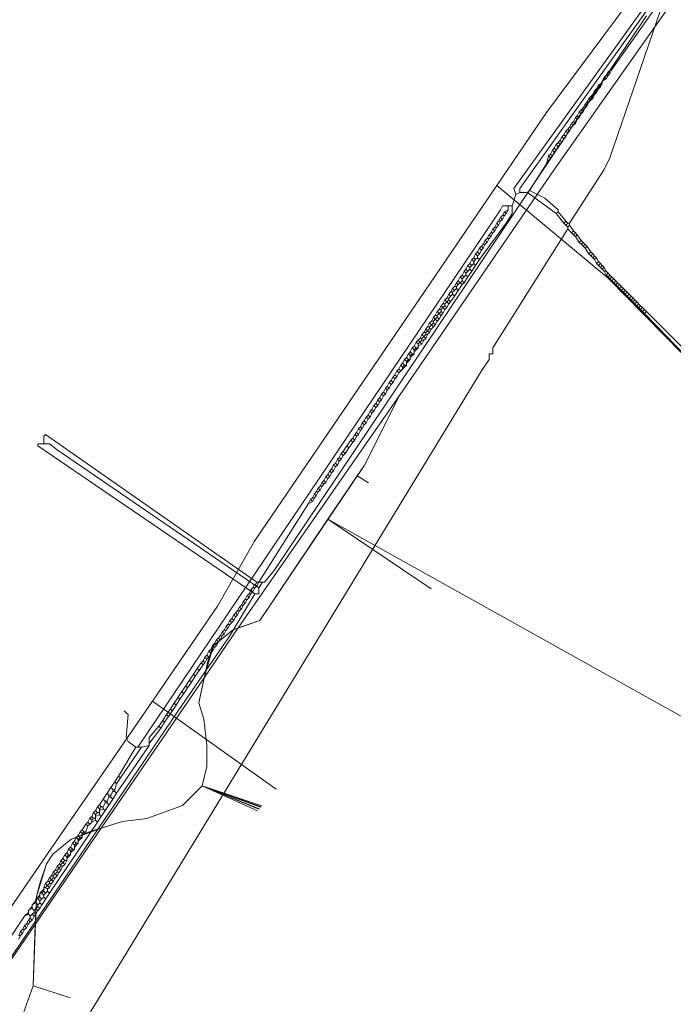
# Model space of a CAD drawing. Header units: metres. Extents: x 92810 to 93633, y 464687 to 465459.
# Tile 172 of 256: x 93246 to 93271, y 465044 to 465081. Entities that reach past the tile are written whole.
import ezdxf

# ---------------------------------------------------------------- set-up
doc = ezdxf.new("R2010")
doc.units = ezdxf.units.M
for name, color, linetype, lineweight, transparency in [('B-OI-KL-DATA_KPN-G', 90, 'SI_B_DATA_KPN', 18, 0.4), ('B-OI-KL-DATA_ZIGGO BV-G', 90, 'SI_B_DATA_ZIGGO', 18, 0.4), ('B-OI-KL-ET_LS_LIANDER-G', 190, 'SI_B_ET_LS_LIANDER', 18, 0.4), ('B-WE-KL-WATER-G', 170, 'KL-WATER-N', 18, 0.4)]:
    doc.layers.add(name, color=color, linetype=linetype, lineweight=lineweight, transparency=transparency)
doc.styles.get("Standard").update_dxf_attribs({"font": 'isocp.shx'})
doc.linetypes.add('KL-WATER-N', pattern='A,7,-0.5,[168,NLCS.SHX,S=0.75,R=0,X=0.75,Y=0],-2', length=9.5)
doc.linetypes.add('SI_B_DATA_KPN', pattern='A,5,-2,["KPN",Standard,S=1.5,R=0,X=-0.51,Y=-0.75],-8', length=15)
doc.linetypes.add('SI_B_DATA_ZIGGO', pattern='A,5,-2,["ZIGGO",Standard,S=1.5,R=0,X=-0.51,Y=-0.75],-9', length=16)
doc.linetypes.add('SI_B_ET_LS_LIANDER', pattern='A,5,-2,["LI-LS",Standard,S=1.5,R=0,X=-0.51,Y=-0.75],-10', length=17)

msp = doc.modelspace()

# ---------------------------------------------------------------- linework, layer by layer
at = {"layer": 'B-OI-KL-DATA_KPN-G', "flags": 128}
for points in [[(93269.536, 465081.107), (93255.679, 465060.464), (93255.321, 465060.036)], [(93247.107, 465065.179), (93247.107, 465065.464), (93247.179, 465065.536), (93255.036, 465060.036), (93255.321, 465060.036)], [(93247.321, 465065.179), (93246.893, 465065.179), (93246.893, 465065.107), (93254.964, 465059.607)], [(93247.321, 465065.179), (93247.607, 465064.964), (93255.107, 465059.821)], [(93255.25, 465060.036), (93255.107, 465059.821)], [(93254.964, 465059.607), (93254.036, 465058.036), (93252.107, 465055.25), (93245.464, 465045.464), (93245.321, 465045.393)], [(93255.107, 465059.821), (93255.107, 465059.607), (93254.964, 465059.607)]]:
    msp.add_lwpolyline(points, dxfattribs=at)
at = {"layer": 'B-OI-KL-DATA_ZIGGO BV-G', "flags": 128}
for points in [[(93271.064, 465082.44), (93266.118, 465075.405)], [(93260.349, 465066.981), (93266.118, 465075.405)], [(93260.349, 465066.981), (93254.35, 465058.332)], [(93258.767, 465063.987), (93259.039, 465064.391), (93260.349, 465066.981)], [(93254.153, 465058.264), (93255.151, 465058.61), (93259.039, 465064.391)], [(93257.683, 465062.375), (93258.767, 465063.987)], [(93258.767, 465063.987), (93259.194, 465063.726)], [(93254.35, 465058.332), (93255.151, 465058.61), (93257.683, 465062.375)], [(93257.683, 465062.375), (93261.527, 465059.79)], [(93257.683, 465062.375), (93292.256, 465043.088)], [(93254.35, 465058.332), (93253.079, 465056.478)], [(93253.429, 465057.683), (93254.153, 465058.264), (93254.35, 465058.332)], [(93252.88, 465055.541), (93253.079, 465056.478), (93253.429, 465057.683)], [(93252.88, 465055.541), (93253.212, 465057.102), (93253.429, 465057.683)], [(93253.079, 465056.478), (93249.242, 465050.878)], [(93253.182, 465053.182), (93253.182, 465053.968), (93253.061, 465054.936), (93252.88, 465055.541)], [(93253.001, 465052.456), (93253.182, 465053.182)], [(93252.277, 465051.73), (93253.001, 465052.456)], [(93253.001, 465052.456), (93255.197, 465051.682)], [(93253.001, 465052.456), (93255.222, 465051.709)], [(93253.001, 465052.456), (93255.129, 465051.602)], [(93253.001, 465052.456), (93255.064, 465051.527)], [(93253.001, 465052.456), (93255.179, 465051.66)], [(93253.001, 465052.456), (93255.19, 465051.673)], [(93253.001, 465052.456), (93255.115, 465051.586)], [(93249.242, 465050.878), (93250.044, 465051.125), (93250.949, 465051.246), (93252.277, 465051.73)], [(93248.112, 465050.459), (93248.837, 465050.762), (93250.044, 465051.125)], [(93249.242, 465050.878), (93246.792, 465047.303)], [(93246.792, 465047.303), (93246.845, 465048.342), (93246.966, 465048.826), (93247.207, 465049.552), (93247.449, 465049.915), (93248.112, 465050.459), (93249.242, 465050.878)], [(93244.344, 465042.294), (93245.134, 465042.492), (93245.678, 465042.987), (93246.221, 465043.631), (93246.715, 465045.017), (93246.845, 465048.342), (93247.207, 465049.552)], [(93246.792, 465047.303), (93242.717, 465041.355), (93241.684, 465039.699), (93234.009, 465029.105), (93229.69, 465022.527), (93227.48, 465019.495)], [(93246.715, 465045.017), (93246.792, 465047.303)], [(93246.715, 465045.017), (93248.097, 465044.574)]]:
    msp.add_lwpolyline(points, dxfattribs=at)
at = {"layer": 'B-OI-KL-ET_LS_LIANDER-G'}
for p, q in [((93269.893, 465082.036), (93264.607, 465074.679)), ((93269.964, 465081.893), (93264.821, 465074.679)), ((93270.179, 465081.679), (93268.179, 465075.821)), ((93270.107, 465081.75), (93268.25, 465079.107)), ((93268.107, 465079.036), (93268.036, 465078.893)), ((93268.25, 465079.107), (93268.107, 465079.036)), ((93268.107, 465079.036), (93268.179, 465078.964)), ((93268.179, 465078.964), (93268.107, 465078.893)), ((93268.25, 465079.107), (93268.179, 465078.964)), ((93267.893, 465078.607), (93267.75, 465078.536)), ((93267.893, 465078.607), (93267.821, 465078.464)), ((93267.964, 465078.821), (93267.893, 465078.679)), ((93268.036, 465078.75), (93267.893, 465078.679)), ((93267.893, 465078.679), (93267.893, 465078.607)), ((93268.036, 465078.893), (93267.964, 465078.821)), ((93267.964, 465078.821), (93268.036, 465078.75)), ((93268.036, 465078.893), (93268.107, 465078.893)), ((93268.107, 465078.893), (93268.036, 465078.75)), ((93267.607, 465078.321), (93267.536, 465078.179)), ((93267.679, 465078.393), (93267.607, 465078.321)), ((93267.607, 465078.321), (93267.679, 465078.25)), ((93267.679, 465078.25), (93267.607, 465078.179)), ((93267.75, 465078.536), (93267.679, 465078.393)), ((93267.679, 465078.393), (93267.75, 465078.393)), ((93267.75, 465078.393), (93267.679, 465078.25)), ((93267.75, 465078.536), (93267.821, 465078.464)), ((93267.821, 465078.464), (93267.75, 465078.393)), ((93267.321, 465077.893), (93267.25, 465077.821)), ((93267.393, 465078.036), (93267.321, 465077.893)), ((93267.321, 465077.893), (93267.393, 465077.893)), ((93267.393, 465077.893), (93267.321, 465077.75)), ((93267.464, 465078.107), (93267.393, 465078.036)), ((93267.393, 465078.036), (93267.464, 465077.964)), ((93267.464, 465077.964), (93267.393, 465077.893)), ((93267.536, 465078.179), (93267.464, 465078.107)), ((93267.464, 465078.107), (93267.536, 465078.036)), ((93267.536, 465078.036), (93267.464, 465077.964)), ((93267.536, 465078.179), (93267.607, 465078.179)), ((93267.607, 465078.179), (93267.536, 465078.036)), ((93267.036, 465077.536), (93266.964, 465077.393)), ((93267.107, 465077.607), (93267.036, 465077.536)), ((93267.036, 465077.536), (93267.107, 465077.464)), ((93267.107, 465077.464), (93267.036, 465077.321)), ((93267.179, 465077.679), (93267.107, 465077.607)), ((93267.107, 465077.607), (93267.179, 465077.536)), ((93267.179, 465077.536), (93267.107, 465077.464)), ((93267.25, 465077.821), (93267.179, 465077.679)), ((93267.179, 465077.679), (93267.25, 465077.679)), ((93267.25, 465077.679), (93267.179, 465077.536)), ((93267.25, 465077.821), (93267.321, 465077.75)), ((93267.321, 465077.75), (93267.25, 465077.679)), ((93266.75, 465077.107), (93266.679, 465076.964)), ((93266.821, 465077.179), (93266.75, 465077.107)), ((93266.75, 465077.107), (93266.821, 465077.036)), ((93266.893, 465077.321), (93266.821, 465077.179)), ((93266.821, 465077.179), (93266.893, 465077.107)), ((93266.893, 465077.107), (93266.821, 465077.036)), ((93266.964, 465077.393), (93266.893, 465077.321)), ((93266.893, 465077.321), (93266.964, 465077.25)), ((93266.964, 465077.25), (93266.893, 465077.107)), ((93266.964, 465077.393), (93267.036, 465077.321)), ((93267.036, 465077.321), (93266.964, 465077.25)), ((93266.536, 465076.821), (93266.464, 465076.679)), ((93266.607, 465076.893), (93266.536, 465076.821)), ((93266.536, 465076.821), (93266.607, 465076.75)), ((93266.607, 465076.75), (93266.536, 465076.607)), ((93266.679, 465076.964), (93266.607, 465076.893)), ((93266.607, 465076.893), (93266.679, 465076.821)), ((93266.679, 465076.821), (93266.607, 465076.75)), ((93266.679, 465076.964), (93266.75, 465076.964)), ((93266.75, 465076.964), (93266.679, 465076.821)), ((93266.821, 465077.036), (93266.75, 465076.964)), ((93266.321, 465076.464), (93266.179, 465076.321)), ((93266.25, 465076.393), (93266.321, 465076.321)), ((93266.393, 465076.607), (93266.321, 465076.464)), ((93266.321, 465076.464), (93266.393, 465076.393)), ((93266.393, 465076.393), (93266.321, 465076.321)), ((93266.464, 465076.679), (93266.393, 465076.607)), ((93266.393, 465076.607), (93266.464, 465076.536)), ((93266.464, 465076.536), (93266.393, 465076.393)), ((93266.464, 465076.679), (93266.536, 465076.607)), ((93266.536, 465076.607), (93266.464, 465076.536)), ((93266.036, 465076.107), (93265.964, 465075.964)), ((93266.107, 465076.179), (93266.036, 465076.107)), ((93266.036, 465076.107), (93266.107, 465076.036)), ((93266.107, 465076.036), (93266.036, 465075.893)), ((93266.179, 465076.321), (93266.107, 465076.179)), ((93266.107, 465076.179), (93266.179, 465076.107)), ((93266.179, 465076.107), (93266.107, 465076.036)), ((93266.179, 465076.321), (93266.25, 465076.25)), ((93266.25, 465076.25), (93266.179, 465076.107)), ((93266.321, 465076.321), (93266.25, 465076.25)), ((93265.893, 465075.893), (93265.821, 465075.607)), ((93265.964, 465075.821), (93265.821, 465075.607)), ((93265.964, 465075.964), (93265.893, 465075.893)), ((93265.893, 465075.893), (93265.964, 465075.821)), ((93265.964, 465075.964), (93266.036, 465075.893)), ((93266.036, 465075.893), (93265.964, 465075.821)), ((93268.179, 465075.821), (93267.964, 465075.393)), ((93265.821, 465075.607), (93265.179, 465074.607)), ((93267.964, 465075.393), (93266.679, 465073.393)), ((93264.607, 465074.679), (93264.679, 465074.464)), ((93264.821, 465074.536), (93264.679, 465074.464)), ((93264.821, 465074.679), (93264.821, 465074.536)), ((93264.821, 465074.536), (93265.107, 465074.536)), ((93265.179, 465074.607), (93265.107, 465074.536)), ((93265.107, 465074.536), (93266.179, 465073.75)), ((93265.179, 465074.607), (93265.75, 465074.321)), ((93264.679, 465074.464), (93264.536, 465074.036)), ((93265.75, 465074.321), (93266.25, 465073.893)), ((93264.107, 465073.893), (93250.607, 465053.893)), ((93264.179, 465074.036), (93264.107, 465073.893)), ((93264.536, 465074.036), (93264.179, 465074.036)), ((93264.25, 465073.821), (93264.179, 465073.679)), ((93264.393, 465073.893), (93264.25, 465073.821)), ((93264.25, 465073.821), (93264.321, 465073.75)), ((93264.393, 465073.893), (93264.321, 465073.75)), ((93264.393, 465074.036), (93264.393, 465073.893)), ((93264.536, 465074.036), (93264.536, 465073.75)), ((93266.25, 465073.821), (93266.179, 465073.75)), ((93266.25, 465073.893), (93266.25, 465073.821)), ((93266.25, 465073.821), (93266.536, 465073.464)), ((93264.036, 465073.464), (93263.964, 465073.393)), ((93264.107, 465073.607), (93264.036, 465073.464)), ((93264.036, 465073.464), (93264.107, 465073.464)), ((93264.107, 465073.464), (93264.036, 465073.321)), ((93264.179, 465073.679), (93264.107, 465073.607)), ((93264.107, 465073.607), (93264.179, 465073.536)), ((93264.179, 465073.536), (93264.107, 465073.464)), ((93264.179, 465073.679), (93264.25, 465073.679)), ((93264.25, 465073.679), (93264.179, 465073.536)), ((93264.321, 465073.75), (93264.25, 465073.679)), ((93264.536, 465073.75), (93264.321, 465073.393)), ((93266.179, 465073.75), (93266.464, 465073.393)), ((93266.536, 465073.464), (93266.464, 465073.393)), ((93266.536, 465073.464), (93266.607, 465073.393)), ((93264.321, 465073.393), (93263.321, 465072.036)), ((93263.821, 465073.179), (93263.75, 465073.036)), ((93263.893, 465073.25), (93263.821, 465073.179)), ((93263.821, 465073.179), (93263.893, 465073.107)), ((93266.607, 465073.179), (93263.821, 465068.75)), ((93263.893, 465073.107), (93263.821, 465073.036)), ((93263.964, 465073.393), (93263.893, 465073.25)), ((93263.893, 465073.25), (93263.964, 465073.25)), ((93263.964, 465073.25), (93263.893, 465073.107)), ((93263.964, 465073.393), (93264.036, 465073.321)), ((93264.036, 465073.321), (93263.964, 465073.25)), ((93266.464, 465073.393), (93266.536, 465073.321)), ((93266.607, 465073.393), (93266.536, 465073.321)), ((93266.536, 465073.321), (93266.607, 465073.25)), ((93266.607, 465073.393), (93266.679, 465073.393)), ((93266.679, 465073.321), (93266.607, 465073.25)), ((93266.607, 465073.25), (93266.607, 465073.179)), ((93266.607, 465073.179), (93266.75, 465073.036)), ((93266.679, 465073.393), (93266.679, 465073.321)), ((93266.679, 465073.321), (93266.821, 465073.107)), ((93266.821, 465073.107), (93266.75, 465073.036)), ((93266.821, 465073.107), (93266.893, 465073.036)), ((93263.536, 465072.75), (93263.464, 465072.607)), ((93263.607, 465072.821), (93263.536, 465072.75)), ((93263.536, 465072.75), (93263.607, 465072.679)), ((93263.679, 465072.964), (93263.607, 465072.821)), ((93263.607, 465072.821), (93263.679, 465072.821)), ((93263.679, 465072.821), (93263.607, 465072.679)), ((93263.75, 465073.036), (93263.679, 465072.964)), ((93263.679, 465072.964), (93263.75, 465072.893)), ((93263.75, 465072.893), (93263.679, 465072.821)), ((93263.75, 465073.036), (93263.821, 465073.036)), ((93263.821, 465073.036), (93263.75, 465072.893)), ((93266.75, 465073.036), (93266.821, 465072.964)), ((93266.893, 465073.036), (93266.821, 465072.964)), ((93266.821, 465072.964), (93266.893, 465072.893)), ((93266.893, 465073.036), (93266.964, 465072.964)), ((93266.964, 465072.964), (93266.893, 465072.893)), ((93266.893, 465072.893), (93267.036, 465072.679)), ((93266.964, 465072.964), (93267.107, 465072.75)), ((93267.107, 465072.75), (93267.036, 465072.679)), ((93267.107, 465072.75), (93267.179, 465072.679)), ((93263.321, 465072.464), (93263.25, 465072.321)), ((93263.393, 465072.536), (93263.321, 465072.464)), ((93263.321, 465072.464), (93263.393, 465072.393)), ((93263.393, 465072.393), (93263.321, 465072.25)), ((93263.464, 465072.607), (93263.393, 465072.536)), ((93263.393, 465072.536), (93263.464, 465072.464)), ((93263.464, 465072.464), (93263.393, 465072.393)), ((93263.464, 465072.607), (93263.536, 465072.607)), ((93263.536, 465072.607), (93263.464, 465072.464)), ((93263.607, 465072.679), (93263.536, 465072.607)), ((93267.036, 465072.679), (93267.107, 465072.607)), ((93267.179, 465072.679), (93267.107, 465072.607)), ((93267.107, 465072.607), (93267.179, 465072.536)), ((93267.179, 465072.679), (93267.321, 465072.536)), ((93267.25, 465072.607), (93267.179, 465072.536)), ((93267.179, 465072.536), (93267.25, 465072.464)), ((93267.321, 465072.536), (93267.25, 465072.464)), ((93267.25, 465072.464), (93267.393, 465072.25)), ((93267.321, 465072.536), (93267.464, 465072.321)), ((93263.036, 465072.036), (93262.964, 465071.893)), ((93263.107, 465072.107), (93263.036, 465072.036)), ((93263.036, 465072.036), (93263.107, 465071.964)), ((93263.179, 465072.25), (93263.107, 465072.107)), ((93263.107, 465072.107), (93263.179, 465072.036)), ((93263.179, 465072.036), (93263.107, 465071.964)), ((93263.25, 465072.321), (93263.179, 465072.25)), ((93263.179, 465072.25), (93263.25, 465072.179)), ((93263.25, 465072.107), (93263.179, 465072.036)), ((93263.321, 465072.036), (93263.179, 465071.821)), ((93263.25, 465072.321), (93263.321, 465072.25)), ((93263.321, 465072.25), (93263.25, 465072.179)), ((93263.25, 465072.179), (93263.25, 465072.107)), ((93263.25, 465072.107), (93263.321, 465072.036)), ((93267.464, 465072.321), (93267.393, 465072.25)), ((93267.393, 465072.25), (93267.464, 465072.179)), ((93267.464, 465072.321), (93267.536, 465072.25)), ((93267.536, 465072.25), (93267.464, 465072.179)), ((93267.464, 465072.179), (93267.536, 465072.107)), ((93267.536, 465072.25), (93267.607, 465072.179)), ((93267.607, 465072.179), (93267.536, 465072.107)), ((93267.536, 465072.107), (93267.607, 465072.036)), ((93267.607, 465072.179), (93267.679, 465072.107)), ((93267.679, 465072.107), (93267.607, 465072.036)), ((93267.607, 465072.036), (93267.679, 465071.893)), ((93267.679, 465072.107), (93267.75, 465071.964)), ((93262.75, 465071.607), (93262.679, 465071.464)), ((93262.821, 465071.679), (93262.75, 465071.607)), ((93262.75, 465071.607), (93262.821, 465071.536)), ((93262.893, 465071.821), (93262.821, 465071.679)), ((93262.821, 465071.679), (93262.893, 465071.607)), ((93262.893, 465071.607), (93262.821, 465071.536)), ((93262.964, 465071.893), (93262.893, 465071.821)), ((93262.893, 465071.821), (93262.964, 465071.75)), ((93262.964, 465071.679), (93262.893, 465071.607)), ((93263.036, 465071.607), (93262.893, 465071.393)), ((93262.964, 465071.893), (93263.036, 465071.821)), ((93263.036, 465071.821), (93262.964, 465071.75)), ((93262.964, 465071.75), (93262.964, 465071.679)), ((93262.964, 465071.679), (93263.036, 465071.607)), ((93263.107, 465071.893), (93263.036, 465071.821)), ((93263.179, 465071.821), (93263.036, 465071.607)), ((93263.107, 465071.964), (93263.107, 465071.893)), ((93263.107, 465071.893), (93263.179, 465071.821)), ((93267.75, 465071.964), (93267.679, 465071.893)), ((93267.679, 465071.893), (93267.821, 465071.75)), ((93267.75, 465071.964), (93267.821, 465071.893)), ((93267.821, 465071.893), (93267.75, 465071.821)), ((93267.821, 465071.893), (93267.893, 465071.821)), ((93267.893, 465071.821), (93267.821, 465071.75)), ((93267.821, 465071.75), (93267.893, 465071.679)), ((93267.893, 465071.821), (93267.964, 465071.75)), ((93267.964, 465071.75), (93267.893, 465071.679)), ((93267.893, 465071.679), (93267.964, 465071.607)), ((93267.964, 465071.75), (93268.036, 465071.607)), ((93267.964, 465071.607), (93268.036, 465071.607)), ((93267.964, 465071.607), (93268.036, 465071.464)), ((93268.036, 465071.607), (93268.107, 465071.536)), ((93262.536, 465071.25), (93262.464, 465071.179)), ((93262.607, 465071.393), (93262.536, 465071.25)), ((93262.536, 465071.25), (93262.607, 465071.179)), ((93262.679, 465071.464), (93262.607, 465071.393)), ((93262.607, 465071.393), (93262.679, 465071.321)), ((93262.679, 465071.25), (93262.607, 465071.179)), ((93262.679, 465071.464), (93262.75, 465071.393)), ((93262.821, 465071.464), (93262.679, 465071.321)), ((93262.679, 465071.321), (93262.679, 465071.25)), ((93262.679, 465071.25), (93262.75, 465071.179)), ((93262.893, 465071.393), (93262.75, 465071.179)), ((93262.821, 465071.536), (93262.821, 465071.464)), ((93262.821, 465071.464), (93262.893, 465071.393)), ((93268.107, 465071.536), (93268.036, 465071.464)), ((93268.036, 465071.464), (93268.107, 465071.393)), ((93268.107, 465071.536), (93268.179, 465071.464)), ((93268.179, 465071.464), (93268.107, 465071.393)), ((93268.107, 465071.393), (93268.179, 465071.321)), ((93268.179, 465071.464), (93268.321, 465071.321)), ((93268.25, 465071.393), (93268.179, 465071.321)), ((93268.179, 465071.321), (93268.321, 465071.179)), ((93268.321, 465071.321), (93268.25, 465071.25)), ((93268.321, 465071.321), (93268.393, 465071.25)), ((93268.393, 465071.25), (93268.321, 465071.179)), ((93268.393, 465071.25), (93268.464, 465071.179)), ((93262.321, 465070.964), (93262.25, 465070.821)), ((93262.393, 465071.036), (93262.321, 465070.964)), ((93262.321, 465070.964), (93262.393, 465070.893)), ((93262.393, 465070.893), (93262.321, 465070.821)), ((93262.464, 465071.179), (93262.393, 465071.036)), ((93262.393, 465071.036), (93262.464, 465071.036)), ((93262.464, 465070.964), (93262.393, 465070.893)), ((93262.536, 465070.893), (93262.393, 465070.679)), ((93262.464, 465071.179), (93262.536, 465071.107)), ((93262.536, 465071.107), (93262.464, 465071.036)), ((93262.464, 465071.036), (93262.464, 465070.964)), ((93262.464, 465070.964), (93262.536, 465070.893)), ((93262.607, 465071.179), (93262.536, 465071.107)), ((93262.679, 465071.107), (93262.536, 465070.893)), ((93262.607, 465071.179), (93262.679, 465071.107)), ((93262.75, 465071.179), (93262.679, 465071.107)), ((93268.321, 465071.179), (93268.393, 465071.107)), ((93268.464, 465071.179), (93268.393, 465071.107)), ((93268.393, 465071.107), (93268.464, 465071.036)), ((93268.464, 465071.179), (93268.536, 465071.107)), ((93268.536, 465071.107), (93268.464, 465071.036)), ((93268.464, 465071.036), (93268.536, 465070.964)), ((93268.536, 465071.107), (93268.607, 465071.036)), ((93268.607, 465071.036), (93268.536, 465070.964)), ((93268.536, 465070.964), (93268.607, 465070.893)), ((93268.607, 465071.036), (93268.679, 465070.964)), ((93268.679, 465070.964), (93268.607, 465070.893)), ((93268.607, 465070.893), (93268.679, 465070.821)), ((93268.679, 465070.964), (93268.821, 465070.821)), ((93268.75, 465070.893), (93268.679, 465070.821)), ((93262.036, 465070.536), (93261.964, 465070.393)), ((93262.107, 465070.607), (93262.036, 465070.536)), ((93262.036, 465070.536), (93262.107, 465070.464)), ((93262.179, 465070.75), (93262.107, 465070.607)), ((93262.107, 465070.607), (93262.179, 465070.607)), ((93262.179, 465070.536), (93262.107, 465070.464)), ((93262.25, 465070.821), (93262.179, 465070.75)), ((93262.179, 465070.75), (93262.25, 465070.679)), ((93262.321, 465070.75), (93262.179, 465070.607)), ((93262.179, 465070.607), (93262.179, 465070.536)), ((93262.179, 465070.536), (93262.25, 465070.464)), ((93262.25, 465070.821), (93262.321, 465070.821)), ((93262.393, 465070.679), (93262.25, 465070.464)), ((93262.321, 465070.821), (93262.321, 465070.75)), ((93262.321, 465070.75), (93262.393, 465070.679)), ((93268.679, 465070.821), (93268.821, 465070.679)), ((93268.821, 465070.821), (93268.75, 465070.75)), ((93268.821, 465070.821), (93268.893, 465070.75)), ((93268.893, 465070.75), (93268.821, 465070.679)), ((93268.821, 465070.679), (93268.893, 465070.607)), ((93268.893, 465070.75), (93268.964, 465070.679)), ((93268.964, 465070.679), (93268.893, 465070.607)), ((93268.893, 465070.607), (93268.964, 465070.536)), ((93268.964, 465070.679), (93269.036, 465070.607)), ((93269.036, 465070.607), (93268.964, 465070.536)), ((93268.964, 465070.536), (93269.036, 465070.464)), ((93269.036, 465070.607), (93269.107, 465070.536)), ((93269.107, 465070.536), (93269.036, 465070.464)), ((93269.107, 465070.536), (93269.179, 465070.464)), ((93261.821, 465070.179), (93261.75, 465070.107)), ((93261.893, 465070.321), (93261.821, 465070.179)), ((93261.821, 465070.179), (93261.893, 465070.179)), ((93261.964, 465070.393), (93261.893, 465070.321)), ((93261.893, 465070.321), (93261.964, 465070.25)), ((93261.964, 465070.25), (93261.893, 465070.179)), ((93261.893, 465070.179), (93261.893, 465070.107)), ((93261.964, 465070.393), (93262.036, 465070.393)), ((93262.036, 465070.321), (93261.964, 465070.25)), ((93261.964, 465070.25), (93262.036, 465070.179)), ((93262.036, 465070.179), (93261.964, 465070.036)), ((93262.107, 465070.464), (93262.036, 465070.393)), ((93262.036, 465070.393), (93262.036, 465070.321)), ((93262.036, 465070.321), (93262.107, 465070.25)), ((93262.107, 465070.25), (93262.036, 465070.179)), ((93262.107, 465070.464), (93262.179, 465070.393)), ((93262.179, 465070.393), (93262.107, 465070.25)), ((93262.25, 465070.464), (93262.179, 465070.393)), ((93269.036, 465070.464), (93269.107, 465070.393)), ((93269.179, 465070.464), (93269.107, 465070.393)), ((93269.107, 465070.393), (93269.179, 465070.321)), ((93269.179, 465070.464), (93269.321, 465070.321)), ((93269.25, 465070.393), (93269.179, 465070.321)), ((93269.179, 465070.321), (93269.321, 465070.179)), ((93269.321, 465070.321), (93269.25, 465070.25)), ((93269.321, 465070.321), (93269.393, 465070.25)), ((93269.393, 465070.25), (93269.321, 465070.179)), ((93269.321, 465070.179), (93269.393, 465070.107)), ((93269.393, 465070.25), (93269.464, 465070.179)), ((93269.464, 465070.179), (93269.393, 465070.107)), ((93269.464, 465070.179), (93273.964, 465065.679)), ((93261.607, 465069.893), (93261.536, 465069.75)), ((93261.679, 465069.964), (93261.607, 465069.893)), ((93261.607, 465069.893), (93261.679, 465069.821)), ((93261.679, 465069.821), (93261.607, 465069.75)), ((93261.75, 465070.107), (93261.679, 465069.964)), ((93261.679, 465069.964), (93261.75, 465069.964)), ((93261.75, 465069.893), (93261.679, 465069.821)), ((93261.679, 465069.821), (93261.75, 465069.75)), ((93261.75, 465070.107), (93261.821, 465070.036)), ((93261.821, 465070.036), (93261.75, 465069.964)), ((93261.75, 465069.964), (93261.75, 465069.893)), ((93261.75, 465069.893), (93261.821, 465069.821)), ((93261.821, 465069.821), (93261.75, 465069.75)), ((93261.893, 465070.107), (93261.821, 465070.036)), ((93261.821, 465070.036), (93261.893, 465069.964)), ((93261.893, 465069.964), (93261.821, 465069.821)), ((93261.893, 465070.107), (93261.964, 465070.036)), ((93261.964, 465070.036), (93261.893, 465069.964)), ((93269.393, 465070.107), (93269.464, 465070.036)), ((93269.536, 465070.107), (93269.464, 465070.036)), ((93269.464, 465070.036), (93275.393, 465063.893)), ((93261.321, 465069.464), (93261.25, 465069.321)), ((93261.393, 465069.536), (93261.321, 465069.464)), ((93261.321, 465069.464), (93261.393, 465069.393)), ((93261.464, 465069.679), (93261.393, 465069.536)), ((93261.393, 465069.536), (93261.464, 465069.536)), ((93261.464, 465069.464), (93261.393, 465069.393)), ((93261.536, 465069.75), (93261.464, 465069.679)), ((93261.464, 465069.679), (93261.536, 465069.607)), ((93261.536, 465069.607), (93261.464, 465069.536)), ((93261.464, 465069.536), (93261.464, 465069.464)), ((93261.464, 465069.464), (93261.536, 465069.464)), ((93261.536, 465069.464), (93261.464, 465069.321)), ((93261.536, 465069.75), (93261.607, 465069.75)), ((93261.607, 465069.679), (93261.536, 465069.607)), ((93261.536, 465069.607), (93261.607, 465069.536)), ((93261.607, 465069.536), (93261.536, 465069.464)), ((93261.607, 465069.75), (93261.607, 465069.679)), ((93261.607, 465069.679), (93261.679, 465069.607)), ((93261.679, 465069.607), (93261.607, 465069.536)), ((93261.75, 465069.75), (93261.679, 465069.607)), ((93261.036, 465069.036), (93260.964, 465068.964)), ((93261.107, 465069.107), (93261.036, 465069.036)), ((93261.036, 465069.036), (93261.107, 465068.964)), ((93261.179, 465069.25), (93261.107, 465069.107)), ((93261.107, 465069.107), (93261.179, 465069.107)), ((93261.179, 465069.036), (93261.107, 465068.964)), ((93261.25, 465069.321), (93261.179, 465069.25)), ((93261.179, 465069.25), (93261.321, 465069.107)), ((93261.321, 465069.25), (93261.179, 465069.107)), ((93261.179, 465069.107), (93261.179, 465069.036)), ((93261.179, 465069.036), (93261.25, 465069.036)), ((93261.25, 465069.036), (93261.179, 465068.893)), ((93261.25, 465069.321), (93261.321, 465069.321)), ((93261.321, 465069.107), (93261.25, 465069.036)), ((93261.393, 465069.393), (93261.321, 465069.321)), ((93261.321, 465069.321), (93261.321, 465069.25)), ((93261.321, 465069.25), (93261.393, 465069.25)), ((93261.393, 465069.25), (93261.321, 465069.107)), ((93261.393, 465069.393), (93261.464, 465069.321)), ((93261.464, 465069.321), (93261.393, 465069.25)), ((93260.821, 465068.75), (93260.75, 465068.607)), ((93260.893, 465068.821), (93260.821, 465068.75)), ((93260.821, 465068.75), (93260.893, 465068.679)), ((93260.964, 465068.964), (93260.893, 465068.821)), ((93260.893, 465068.821), (93260.964, 465068.75)), ((93260.964, 465068.75), (93260.893, 465068.679)), ((93261.036, 465068.75), (93260.893, 465068.607)), ((93260.893, 465068.679), (93260.893, 465068.536)), ((93260.964, 465068.964), (93261.036, 465068.893)), ((93260.964, 465068.75), (93261.036, 465068.75)), ((93261.107, 465068.964), (93261.036, 465068.893)), ((93261.179, 465068.893), (93261.036, 465068.821)), ((93261.036, 465068.893), (93261.036, 465068.75)), ((93261.107, 465068.964), (93261.179, 465068.893)), ((93263.821, 465068.75), (93263.821, 465068.536)), ((93260.536, 465068.321), (93260.464, 465068.179)), ((93260.607, 465068.393), (93260.536, 465068.321)), ((93260.536, 465068.321), (93260.607, 465068.25)), ((93260.679, 465068.536), (93260.607, 465068.393)), ((93260.607, 465068.393), (93260.679, 465068.321)), ((93260.679, 465068.321), (93260.607, 465068.25)), ((93260.75, 465068.321), (93260.607, 465068.179)), ((93260.75, 465068.607), (93260.679, 465068.536)), ((93260.679, 465068.536), (93260.75, 465068.464)), ((93260.679, 465068.321), (93260.75, 465068.321)), ((93260.75, 465068.607), (93260.821, 465068.536)), ((93260.821, 465068.536), (93260.75, 465068.464)), ((93260.893, 465068.536), (93260.75, 465068.393)), ((93260.75, 465068.464), (93260.75, 465068.321)), ((93260.821, 465068.536), (93260.893, 465068.536)), ((93263.679, 465068.321), (93263.393, 465067.893)), ((93263.821, 465068.536), (93263.679, 465068.536)), ((93263.679, 465068.536), (93263.679, 465068.321)), ((93260.321, 465067.964), (93260.25, 465067.893)), ((93260.393, 465068.107), (93260.321, 465067.964)), ((93260.321, 465067.964), (93260.393, 465067.893)), ((93260.464, 465068.179), (93260.393, 465068.107)), ((93260.393, 465068.107), (93260.464, 465068.036)), ((93260.464, 465067.964), (93260.393, 465067.893)), ((93260.464, 465068.179), (93260.536, 465068.107)), ((93260.536, 465068.107), (93260.464, 465068.036)), ((93260.607, 465068.107), (93260.464, 465067.964)), ((93260.464, 465068.036), (93260.464, 465067.964)), ((93260.536, 465068.107), (93260.607, 465068.107)), ((93260.607, 465068.25), (93260.607, 465068.107)), ((93263.393, 465067.893), (93245.536, 465038.607)), ((93260.107, 465067.679), (93260.036, 465067.536)), ((93260.179, 465067.75), (93260.107, 465067.679)), ((93260.107, 465067.679), (93260.179, 465067.607)), ((93260.179, 465067.607), (93260.107, 465067.464)), ((93260.25, 465067.893), (93260.179, 465067.75)), ((93260.179, 465067.75), (93260.25, 465067.679)), ((93260.25, 465067.679), (93260.179, 465067.607)), ((93260.25, 465067.893), (93260.321, 465067.821)), ((93260.321, 465067.821), (93260.25, 465067.679)), ((93260.393, 465067.893), (93260.321, 465067.821)), ((93259.821, 465067.25), (93259.75, 465067.107)), ((93259.893, 465067.321), (93259.821, 465067.25)), ((93259.821, 465067.25), (93259.893, 465067.179)), ((93259.964, 465067.464), (93259.893, 465067.321)), ((93259.893, 465067.321), (93259.964, 465067.25)), ((93259.964, 465067.25), (93259.893, 465067.179)), ((93260.036, 465067.536), (93259.964, 465067.464)), ((93259.964, 465067.464), (93260.036, 465067.393)), ((93260.036, 465067.393), (93259.964, 465067.25)), ((93260.036, 465067.536), (93260.107, 465067.464)), ((93260.107, 465067.464), (93260.036, 465067.393)), ((93259.607, 465066.893), (93259.536, 465066.821)), ((93259.679, 465067.036), (93259.607, 465066.893)), ((93259.607, 465066.893), (93259.679, 465066.821)), ((93259.75, 465067.107), (93259.679, 465067.036)), ((93259.679, 465067.036), (93259.75, 465066.964)), ((93259.75, 465066.964), (93259.679, 465066.821)), ((93259.75, 465067.107), (93259.821, 465067.036)), ((93259.821, 465067.036), (93259.75, 465066.964)), ((93259.893, 465067.179), (93259.821, 465067.036)), ((93259.393, 465066.607), (93259.321, 465066.464)), ((93259.464, 465066.679), (93259.393, 465066.607)), ((93259.393, 465066.607), (93259.464, 465066.536)), ((93259.464, 465066.536), (93259.393, 465066.393)), ((93259.536, 465066.821), (93259.464, 465066.679)), ((93259.464, 465066.679), (93259.536, 465066.607)), ((93259.536, 465066.607), (93259.464, 465066.536)), ((93259.536, 465066.821), (93259.607, 465066.75)), ((93259.607, 465066.75), (93259.536, 465066.607)), ((93259.679, 465066.821), (93259.607, 465066.75)), ((93259.107, 465066.179), (93259.036, 465066.036)), ((93259.179, 465066.25), (93259.107, 465066.179)), ((93259.107, 465066.179), (93259.179, 465066.107)), ((93259.179, 465066.107), (93259.107, 465065.964)), ((93259.25, 465066.393), (93259.179, 465066.25)), ((93259.179, 465066.25), (93259.25, 465066.179)), ((93259.25, 465066.179), (93259.179, 465066.107)), ((93259.321, 465066.464), (93259.25, 465066.393)), ((93259.25, 465066.393), (93259.321, 465066.321)), ((93259.321, 465066.321), (93259.25, 465066.179)), ((93259.321, 465066.464), (93259.393, 465066.393)), ((93259.393, 465066.393), (93259.321, 465066.321)), ((93258.821, 465065.75), (93258.75, 465065.607)), ((93258.893, 465065.821), (93258.821, 465065.75)), ((93258.821, 465065.75), (93258.893, 465065.679)), ((93258.964, 465065.964), (93258.893, 465065.821)), ((93258.893, 465065.821), (93258.964, 465065.75)), ((93258.964, 465065.75), (93258.893, 465065.679)), ((93259.036, 465066.036), (93258.964, 465065.964)), ((93258.964, 465065.964), (93259.036, 465065.893)), ((93259.036, 465065.893), (93258.964, 465065.75)), ((93259.036, 465066.036), (93259.107, 465065.964)), ((93259.107, 465065.964), (93259.036, 465065.893)), ((93258.607, 465065.393), (93258.536, 465065.321)), ((93258.679, 465065.536), (93258.607, 465065.393)), ((93258.607, 465065.393), (93258.679, 465065.321)), ((93258.75, 465065.607), (93258.679, 465065.536)), ((93258.679, 465065.536), (93258.75, 465065.464)), ((93258.75, 465065.464), (93258.679, 465065.321)), ((93258.75, 465065.607), (93258.821, 465065.536)), ((93258.821, 465065.536), (93258.75, 465065.464)), ((93258.893, 465065.679), (93258.821, 465065.536)), ((93258.393, 465065.107), (93258.25, 465064.893)), ((93258.464, 465065.036), (93258.321, 465064.821)), ((93258.536, 465065.321), (93258.393, 465065.107)), ((93258.393, 465065.107), (93258.464, 465065.036)), ((93258.607, 465065.25), (93258.464, 465065.036)), ((93258.536, 465065.321), (93258.607, 465065.25)), ((93258.679, 465065.321), (93258.607, 465065.25)), ((93258.107, 465064.679), (93258.036, 465064.607)), ((93258.179, 465064.821), (93258.107, 465064.679)), ((93258.107, 465064.679), (93258.179, 465064.607)), ((93258.25, 465064.893), (93258.179, 465064.821)), ((93258.179, 465064.821), (93258.25, 465064.75)), ((93258.25, 465064.75), (93258.179, 465064.607)), ((93258.25, 465064.893), (93258.321, 465064.821)), ((93258.321, 465064.821), (93258.25, 465064.75)), ((93257.893, 465064.393), (93257.821, 465064.25)), ((93257.964, 465064.464), (93257.893, 465064.393)), ((93257.893, 465064.393), (93257.964, 465064.321)), ((93257.964, 465064.321), (93257.893, 465064.179)), ((93258.036, 465064.607), (93257.964, 465064.464)), ((93257.964, 465064.464), (93258.036, 465064.393)), ((93258.036, 465064.393), (93257.964, 465064.321)), ((93258.036, 465064.607), (93258.107, 465064.536)), ((93258.107, 465064.536), (93258.036, 465064.393)), ((93258.179, 465064.607), (93258.107, 465064.536)), ((93257.607, 465063.964), (93257.536, 465063.821)), ((93257.679, 465064.036), (93257.607, 465063.964)), ((93257.607, 465063.964), (93257.679, 465063.893)), ((93257.75, 465064.179), (93257.679, 465064.036)), ((93257.679, 465064.036), (93257.75, 465063.964)), ((93257.75, 465063.964), (93257.679, 465063.893)), ((93257.821, 465064.25), (93257.75, 465064.179)), ((93257.75, 465064.179), (93257.821, 465064.107)), ((93257.821, 465064.107), (93257.75, 465063.964)), ((93257.821, 465064.25), (93257.893, 465064.179)), ((93257.893, 465064.179), (93257.821, 465064.107)), ((93257.393, 465063.607), (93257.321, 465063.536)), ((93257.464, 465063.75), (93257.393, 465063.607)), ((93257.393, 465063.607), (93257.464, 465063.607)), ((93257.464, 465063.607), (93257.393, 465063.464)), ((93257.536, 465063.821), (93257.464, 465063.75)), ((93257.464, 465063.75), (93257.536, 465063.679)), ((93257.536, 465063.679), (93257.464, 465063.607)), ((93257.536, 465063.821), (93257.607, 465063.75)), ((93257.607, 465063.75), (93257.536, 465063.679)), ((93257.679, 465063.893), (93257.607, 465063.75)), ((93257.107, 465063.179), (93257.036, 465063.107)), ((93257.179, 465063.321), (93257.107, 465063.179)), ((93257.107, 465063.179), (93257.179, 465063.179)), ((93257.179, 465063.179), (93257.107, 465063.036)), ((93257.25, 465063.393), (93257.179, 465063.321)), ((93257.179, 465063.321), (93257.25, 465063.25)), ((93257.25, 465063.25), (93257.179, 465063.179)), ((93257.321, 465063.536), (93257.25, 465063.393)), ((93257.25, 465063.393), (93257.321, 465063.393)), ((93257.321, 465063.393), (93257.25, 465063.25)), ((93257.321, 465063.536), (93257.393, 465063.464)), ((93257.393, 465063.464), (93257.321, 465063.393)), ((93256.964, 465062.964), (93255.107, 465060.036)), ((93257.036, 465063.107), (93256.964, 465062.964)), ((93257.107, 465063.036), (93256.964, 465062.964)), ((93257.036, 465063.107), (93257.107, 465063.036)), ((93254.964, 465059.964), (93254.893, 465059.821)), ((93255.107, 465060.036), (93254.964, 465059.964)), ((93254.964, 465059.964), (93255.036, 465059.893)), ((93255.036, 465059.893), (93254.964, 465059.821)), ((93255.107, 465060.036), (93255.036, 465059.893)), ((93254.679, 465059.536), (93254.607, 465059.393)), ((93254.75, 465059.607), (93254.679, 465059.536)), ((93254.679, 465059.536), (93254.75, 465059.464)), ((93254.821, 465059.75), (93254.75, 465059.607)), ((93254.75, 465059.607), (93254.821, 465059.607)), ((93254.821, 465059.607), (93254.75, 465059.464)), ((93254.893, 465059.821), (93254.821, 465059.75)), ((93254.821, 465059.75), (93254.893, 465059.679)), ((93254.893, 465059.679), (93254.821, 465059.607)), ((93254.893, 465059.821), (93254.964, 465059.821)), ((93254.964, 465059.821), (93254.893, 465059.679)), ((93254.464, 465059.179), (93254.393, 465059.107)), ((93254.536, 465059.321), (93254.464, 465059.179)), ((93254.464, 465059.179), (93254.536, 465059.179)), ((93254.536, 465059.179), (93254.464, 465059.036)), ((93254.607, 465059.393), (93254.536, 465059.321)), ((93254.536, 465059.321), (93254.607, 465059.25)), ((93254.607, 465059.25), (93254.536, 465059.179)), ((93254.607, 465059.393), (93254.679, 465059.393)), ((93254.679, 465059.393), (93254.607, 465059.25)), ((93254.75, 465059.464), (93254.679, 465059.393)), ((93254.179, 465058.821), (93254.107, 465058.679)), ((93254.321, 465058.964), (93254.179, 465058.821)), ((93254.179, 465058.821), (93254.25, 465058.75)), ((93254.25, 465058.893), (93254.321, 465058.821)), ((93254.321, 465058.821), (93254.25, 465058.75)), ((93254.393, 465059.107), (93254.321, 465058.964)), ((93254.321, 465058.964), (93254.393, 465058.964)), ((93254.393, 465058.964), (93254.321, 465058.821)), ((93254.393, 465059.107), (93254.464, 465059.036)), ((93254.464, 465059.036), (93254.393, 465058.964)), ((93253.964, 465058.464), (93253.893, 465058.393)), ((93254.036, 465058.607), (93253.964, 465058.464)), ((93253.964, 465058.464), (93254.036, 465058.464)), ((93254.036, 465058.464), (93253.964, 465058.321)), ((93254.107, 465058.679), (93254.036, 465058.607)), ((93254.036, 465058.607), (93254.107, 465058.536)), ((93254.107, 465058.536), (93254.036, 465058.464)), ((93254.107, 465058.679), (93254.179, 465058.607)), ((93254.179, 465058.607), (93254.107, 465058.536)), ((93254.25, 465058.75), (93254.179, 465058.607)), ((93253.75, 465058.179), (93253.679, 465058.036)), ((93253.821, 465058.25), (93253.75, 465058.179)), ((93253.75, 465058.179), (93253.821, 465058.107)), ((93253.821, 465058.107), (93253.75, 465058.036)), ((93253.893, 465058.393), (93253.821, 465058.25)), ((93253.821, 465058.25), (93253.893, 465058.25)), ((93253.893, 465058.25), (93253.821, 465058.107)), ((93253.893, 465058.393), (93253.964, 465058.321)), ((93253.964, 465058.321), (93253.893, 465058.25)), ((93253.393, 465057.679), (93253.321, 465057.536)), ((93253.464, 465057.75), (93253.393, 465057.679)), ((93253.393, 465057.679), (93253.464, 465057.607)), ((93253.536, 465057.893), (93253.464, 465057.75)), ((93253.464, 465057.75), (93253.536, 465057.679)), ((93253.536, 465057.679), (93253.464, 465057.607)), ((93253.607, 465057.964), (93253.536, 465057.893)), ((93253.536, 465057.893), (93253.607, 465057.821)), ((93253.607, 465057.821), (93253.536, 465057.679)), ((93253.679, 465058.036), (93253.607, 465057.964)), ((93253.607, 465057.964), (93253.679, 465057.893)), ((93253.679, 465057.893), (93253.607, 465057.821)), ((93253.679, 465058.036), (93253.75, 465058.036)), ((93253.75, 465058.036), (93253.679, 465057.893)), ((93253.179, 465057.321), (93253.107, 465057.25)), ((93253.25, 465057.464), (93253.179, 465057.321)), ((93253.179, 465057.321), (93253.25, 465057.25)), ((93253.321, 465057.536), (93253.25, 465057.464)), ((93253.25, 465057.464), (93253.321, 465057.393)), ((93253.321, 465057.393), (93253.25, 465057.25)), ((93253.321, 465057.536), (93253.393, 465057.464)), ((93253.393, 465057.464), (93253.321, 465057.393)), ((93253.464, 465057.607), (93253.393, 465057.464)), ((93253.036, 465056.964), (93252.75, 465056.536)), ((93252.964, 465057.036), (93252.821, 465056.821)), ((93253.036, 465057.107), (93252.964, 465057.036)), ((93252.964, 465057.036), (93253.036, 465056.964)), ((93253.107, 465057.25), (93253.036, 465057.107)), ((93253.036, 465057.107), (93253.107, 465057.036)), ((93253.107, 465057.036), (93253.036, 465056.964)), ((93253.107, 465057.25), (93253.179, 465057.179)), ((93253.179, 465057.179), (93253.107, 465057.036)), ((93253.25, 465057.25), (93253.179, 465057.179)), ((93252.679, 465056.607), (93252.536, 465056.393)), ((93252.821, 465056.821), (93252.679, 465056.607)), ((93252.679, 465056.607), (93252.75, 465056.536)), ((93252.821, 465056.821), (93252.893, 465056.75)), ((93252.536, 465056.393), (93252.393, 465056.179)), ((93252.607, 465056.321), (93252.464, 465056.107)), ((93252.536, 465056.393), (93252.607, 465056.321)), ((93252.75, 465056.536), (93252.607, 465056.321)), ((93252.25, 465055.964), (93251.964, 465055.536)), ((93252.321, 465055.893), (93252.179, 465055.679)), ((93252.393, 465056.179), (93252.25, 465055.964)), ((93252.25, 465055.964), (93252.321, 465055.893)), ((93252.464, 465056.107), (93252.321, 465055.893)), ((93252.393, 465056.179), (93252.464, 465056.107)), ((93251.964, 465055.536), (93251.821, 465055.321)), ((93251.964, 465055.536), (93252.036, 465055.464)), ((93252.179, 465055.679), (93252.036, 465055.464)), ((93252.107, 465055.75), (93252.179, 465055.679)), ((93250.179, 465055.179), (93250.107, 465055.25)), ((93250.25, 465055.107), (93250.179, 465055.179)), ((93251.821, 465055.321), (93251.679, 465055.107)), ((93252.036, 465055.464), (93251.75, 465055.036)), ((93251.821, 465055.321), (93251.893, 465055.25)), ((93250.179, 465054.25), (93250.25, 465055.107)), ((93251.536, 465054.893), (93251.393, 465054.679)), ((93251.607, 465054.821), (93251.464, 465054.607)), ((93251.679, 465055.107), (93251.536, 465054.893)), ((93251.536, 465054.893), (93251.607, 465054.821)), ((93251.75, 465055.036), (93251.607, 465054.821)), ((93251.679, 465055.107), (93251.75, 465055.036)), ((93251.393, 465054.679), (93251.036, 465054.25)), ((93251.464, 465054.607), (93251.036, 465054.036)), ((93251.393, 465054.679), (93251.464, 465054.607)), ((93250.25, 465054.107), (93250.179, 465054.25)), ((93250.536, 465053.893), (93250.25, 465054.107)), ((93251.036, 465054.25), (93251.036, 465053.964)), ((93251.036, 465053.964), (93249.821, 465052.179)), ((93250.536, 465053.893), (93249.893, 465052.821)), ((93250.75, 465053.893), (93249.964, 465052.75)), ((93250.536, 465053.893), (93250.75, 465053.893)), ((93251.036, 465053.964), (93250.75, 465053.893)), ((93249.75, 465052.607), (93249.607, 465052.393)), ((93249.893, 465052.821), (93249.75, 465052.607)), ((93249.75, 465052.607), (93249.821, 465052.536)), ((93249.964, 465052.75), (93249.821, 465052.536)), ((93249.893, 465052.821), (93249.964, 465052.75)), ((93249.607, 465052.393), (93249.464, 465052.179)), ((93249.607, 465052.393), (93249.679, 465052.321)), ((93249.679, 465052.25), (93249.607, 465052.107)), ((93249.679, 465052.321), (93249.75, 465052.321)), ((93249.679, 465052.321), (93249.679, 465052.25)), ((93249.679, 465052.25), (93249.75, 465052.25)), ((93249.821, 465052.536), (93249.75, 465052.321)), ((93249.75, 465052.321), (93249.75, 465052.25)), ((93249.75, 465052.25), (93249.821, 465052.179)), ((93249.321, 465051.964), (93249.179, 465051.75)), ((93249.464, 465052.179), (93249.321, 465051.964)), ((93249.321, 465051.964), (93249.393, 465051.893)), ((93249.393, 465051.821), (93249.321, 465051.679)), ((93249.679, 465051.964), (93249.393, 465051.536)), ((93249.393, 465051.893), (93249.464, 465051.893)), ((93249.393, 465051.893), (93249.393, 465051.821)), ((93249.393, 465051.821), (93249.464, 465051.821)), ((93249.464, 465052.179), (93249.536, 465052.107)), ((93249.536, 465052.036), (93249.464, 465051.893)), ((93249.464, 465051.893), (93249.464, 465051.821)), ((93249.464, 465051.821), (93249.536, 465051.75)), ((93249.536, 465052.107), (93249.607, 465052.107)), ((93249.536, 465052.107), (93249.536, 465052.036)), ((93249.536, 465052.036), (93249.607, 465052.036)), ((93249.607, 465052.107), (93249.607, 465052.036)), ((93249.607, 465052.036), (93249.679, 465051.964)), ((93249.821, 465052.179), (93249.679, 465051.964)), ((93248.964, 465051.464), (93248.893, 465051.321)), ((93249.036, 465051.536), (93248.964, 465051.464)), ((93248.964, 465051.464), (93249.036, 465051.393)), ((93249.107, 465051.679), (93249.036, 465051.536)), ((93249.036, 465051.536), (93249.107, 465051.464)), ((93249.107, 465051.464), (93249.036, 465051.393)), ((93249.179, 465051.75), (93249.107, 465051.679)), ((93249.107, 465051.679), (93249.179, 465051.607)), ((93249.107, 465051.464), (93249.179, 465051.464)), ((93249.179, 465051.75), (93249.25, 465051.679)), ((93249.25, 465051.679), (93249.179, 465051.607)), ((93249.321, 465051.607), (93249.179, 465051.536)), ((93249.179, 465051.607), (93249.179, 465051.393)), ((93249.25, 465051.679), (93249.321, 465051.679)), ((93249.393, 465051.536), (93249.25, 465051.321)), ((93249.321, 465051.679), (93249.321, 465051.607)), ((93249.321, 465051.607), (93249.393, 465051.536)), ((93249.107, 465051.107), (93247.321, 465048.464)), ((93248.75, 465051.107), (93248.679, 465051.036)), ((93248.821, 465051.25), (93248.75, 465051.107)), ((93248.75, 465051.107), (93248.821, 465051.036)), ((93248.893, 465051.321), (93248.821, 465051.25)), ((93248.821, 465051.25), (93248.893, 465051.179)), ((93248.893, 465051.107), (93248.821, 465051.036)), ((93248.893, 465051.321), (93248.964, 465051.25)), ((93248.964, 465051.25), (93248.893, 465051.179)), ((93248.893, 465051.179), (93248.893, 465051.107)), ((93249.036, 465051.179), (93248.893, 465051.107)), ((93248.964, 465051.25), (93249.036, 465051.25)), ((93249.179, 465051.393), (93249.036, 465051.321)), ((93249.036, 465051.393), (93249.036, 465051.179)), ((93249.036, 465051.179), (93249.107, 465051.107)), ((93249.25, 465051.321), (93249.107, 465051.107)), ((93249.179, 465051.393), (93249.25, 465051.321)), ((93248.464, 465050.75), (93248.393, 465050.607)), ((93248.536, 465050.821), (93248.464, 465050.75)), ((93248.464, 465050.75), (93248.536, 465050.679)), ((93248.679, 465051.036), (93248.536, 465050.821)), ((93248.536, 465050.821), (93248.607, 465050.75)), ((93248.607, 465050.75), (93248.536, 465050.679)), ((93248.679, 465050.75), (93248.536, 465050.607)), ((93248.607, 465050.75), (93248.679, 465050.75)), ((93248.679, 465051.036), (93248.75, 465050.964)), ((93248.75, 465050.964), (93248.679, 465050.75)), ((93248.821, 465051.036), (93248.75, 465050.964)), ((93248.25, 465050.393), (93248.179, 465050.321)), ((93248.321, 465050.536), (93248.25, 465050.393)), ((93248.25, 465050.393), (93248.321, 465050.321)), ((93248.393, 465050.607), (93248.321, 465050.536)), ((93248.321, 465050.536), (93248.393, 465050.464)), ((93248.393, 465050.607), (93248.464, 465050.536)), ((93248.464, 465050.536), (93248.393, 465050.464)), ((93248.536, 465050.536), (93248.393, 465050.393)), ((93248.393, 465050.464), (93248.393, 465050.321)), ((93248.464, 465050.536), (93248.536, 465050.536)), ((93248.536, 465050.679), (93248.536, 465050.536)), ((93248.036, 465050.107), (93247.964, 465049.964)), ((93248.107, 465050.179), (93248.036, 465050.107)), ((93248.036, 465050.107), (93248.107, 465050.036)), ((93248.179, 465050.321), (93248.107, 465050.179)), ((93248.107, 465050.179), (93248.179, 465050.107)), ((93248.179, 465050.107), (93248.107, 465050.036)), ((93248.25, 465050.107), (93248.107, 465049.964)), ((93248.107, 465050.036), (93248.107, 465049.893)), ((93248.179, 465050.321), (93248.25, 465050.25)), ((93248.179, 465050.107), (93248.25, 465050.107)), ((93248.321, 465050.321), (93248.25, 465050.25)), ((93248.393, 465050.321), (93248.25, 465050.179)), ((93248.25, 465050.25), (93248.25, 465050.107)), ((93248.321, 465050.321), (93248.393, 465050.321)), ((93247.75, 465049.679), (93247.679, 465049.536)), ((93247.821, 465049.75), (93247.75, 465049.679)), ((93247.75, 465049.679), (93247.821, 465049.607)), ((93247.893, 465049.893), (93247.821, 465049.75)), ((93247.821, 465049.75), (93247.893, 465049.679)), ((93247.893, 465049.679), (93247.821, 465049.607)), ((93247.964, 465049.964), (93247.893, 465049.893)), ((93247.893, 465049.893), (93247.964, 465049.821)), ((93247.893, 465049.679), (93247.964, 465049.679)), ((93247.964, 465049.679), (93247.893, 465049.536)), ((93247.964, 465049.964), (93248.036, 465049.893)), ((93248.036, 465049.893), (93247.964, 465049.821)), ((93248.107, 465049.893), (93247.964, 465049.75)), ((93247.964, 465049.821), (93247.964, 465049.679)), ((93248.036, 465049.893), (93248.107, 465049.893)), ((93247.536, 465049.321), (93247.464, 465049.25)), ((93247.607, 465049.464), (93247.536, 465049.321)), ((93247.536, 465049.321), (93247.607, 465049.321)), ((93247.679, 465049.536), (93247.607, 465049.464)), ((93247.607, 465049.464), (93247.679, 465049.393)), ((93247.679, 465049.393), (93247.607, 465049.321)), ((93247.607, 465049.321), (93247.607, 465049.25)), ((93247.679, 465049.536), (93247.75, 465049.536)), ((93247.75, 465049.464), (93247.679, 465049.393)), ((93247.679, 465049.393), (93247.75, 465049.321)), ((93247.75, 465049.321), (93247.679, 465049.25)), ((93247.821, 465049.607), (93247.75, 465049.536)), ((93247.75, 465049.536), (93247.75, 465049.464)), ((93247.75, 465049.464), (93247.821, 465049.464)), ((93247.821, 465049.464), (93247.75, 465049.321)), ((93247.821, 465049.607), (93247.893, 465049.536)), ((93247.893, 465049.536), (93247.821, 465049.464)), ((93247.25, 465048.893), (93247.179, 465048.821)), ((93247.321, 465049.036), (93247.25, 465048.893)), ((93247.25, 465048.893), (93247.321, 465048.893)), ((93247.393, 465049.107), (93247.321, 465049.036)), ((93247.321, 465049.036), (93247.393, 465048.964)), ((93247.393, 465048.964), (93247.321, 465048.893)), ((93247.321, 465048.893), (93247.321, 465048.821)), ((93247.464, 465049.25), (93247.393, 465049.107)), ((93247.393, 465049.107), (93247.464, 465049.107)), ((93247.464, 465049.036), (93247.393, 465048.964)), ((93247.393, 465048.964), (93247.464, 465048.893)), ((93247.464, 465048.893), (93247.393, 465048.821)), ((93247.464, 465049.25), (93247.536, 465049.179)), ((93247.536, 465049.179), (93247.464, 465049.107)), ((93247.464, 465049.107), (93247.464, 465049.036)), ((93247.464, 465049.036), (93247.536, 465049.036)), ((93247.536, 465049.036), (93247.464, 465048.893)), ((93247.607, 465049.25), (93247.536, 465049.179)), ((93247.536, 465049.179), (93247.607, 465049.107)), ((93247.607, 465049.107), (93247.536, 465049.036)), ((93247.607, 465049.25), (93247.679, 465049.25)), ((93247.679, 465049.25), (93247.607, 465049.107)), ((93247.107, 465048.607), (93246.964, 465048.464)), ((93247.107, 465048.536), (93247.036, 465048.464)), ((93247.179, 465048.821), (93247.107, 465048.679)), ((93247.107, 465048.679), (93247.179, 465048.679)), ((93247.107, 465048.679), (93247.107, 465048.536)), ((93247.107, 465048.536), (93247.179, 465048.464)), ((93247.179, 465048.821), (93247.321, 465048.679)), ((93247.321, 465048.821), (93247.179, 465048.679)), ((93247.179, 465048.679), (93247.25, 465048.607)), ((93247.25, 465048.536), (93247.179, 465048.464)), ((93247.321, 465048.679), (93247.25, 465048.607)), ((93247.25, 465048.607), (93247.25, 465048.536)), ((93247.25, 465048.536), (93247.321, 465048.464)), ((93247.321, 465048.821), (93247.393, 465048.821)), ((93247.393, 465048.821), (93247.321, 465048.679)), ((93246.821, 465048.179), (93246.679, 465048.036)), ((93246.964, 465048.393), (93246.821, 465048.25)), ((93246.821, 465048.25), (93246.893, 465048.25)), ((93246.821, 465048.25), (93246.821, 465048.107)), ((93246.964, 465048.321), (93246.893, 465048.25)), ((93246.893, 465048.25), (93246.964, 465048.179)), ((93246.964, 465048.464), (93247.036, 465048.464)), ((93246.964, 465048.464), (93246.964, 465048.321)), ((93246.964, 465048.321), (93247.036, 465048.25)), ((93247.036, 465048.25), (93246.964, 465048.179)), ((93246.964, 465048.179), (93246.964, 465048.107)), ((93247.036, 465048.464), (93247.107, 465048.393)), ((93247.321, 465048.464), (93247.036, 465048.036)), ((93247.107, 465048.321), (93247.036, 465048.25)), ((93247.179, 465048.464), (93247.107, 465048.393)), ((93247.107, 465048.393), (93247.107, 465048.321)), ((93247.107, 465048.321), (93247.179, 465048.25)), ((93246.679, 465047.964), (93246.536, 465047.821)), ((93246.679, 465047.893), (93246.536, 465047.821)), ((93246.536, 465047.821), (93246.536, 465047.679)), ((93246.821, 465048.107), (93246.679, 465048.036)), ((93246.679, 465048.036), (93246.679, 465047.893)), ((93246.679, 465047.893), (93246.75, 465047.821)), ((93246.821, 465047.893), (93246.75, 465047.821)), ((93246.75, 465047.821), (93246.75, 465047.75)), ((93246.821, 465048.107), (93246.893, 465048.036)), ((93246.893, 465047.964), (93246.821, 465047.893)), ((93246.821, 465047.893), (93246.893, 465047.821)), ((93246.893, 465047.821), (93246.821, 465047.679)), ((93246.964, 465048.107), (93246.893, 465048.036)), ((93246.893, 465048.036), (93246.893, 465047.964)), ((93246.893, 465047.964), (93246.964, 465047.893)), ((93246.964, 465047.893), (93246.893, 465047.821)), ((93246.964, 465048.107), (93247.036, 465048.036)), ((93247.036, 465048.036), (93246.964, 465047.893)), ((93246.393, 465047.607), (93239.964, 465038.036)), ((93246.536, 465047.75), (93246.393, 465047.607)), ((93246.536, 465047.679), (93246.393, 465047.607)), ((93246.536, 465047.464), (93246.464, 465047.321)), ((93246.536, 465047.679), (93246.607, 465047.607)), ((93246.607, 465047.536), (93246.536, 465047.464)), ((93246.536, 465047.464), (93246.607, 465047.393)), ((93246.679, 465047.679), (93246.607, 465047.607)), ((93246.607, 465047.607), (93246.607, 465047.536)), ((93246.607, 465047.536), (93246.679, 465047.464)), ((93246.679, 465047.464), (93246.607, 465047.393)), ((93246.75, 465047.75), (93246.679, 465047.679)), ((93246.679, 465047.679), (93246.75, 465047.607)), ((93246.75, 465047.607), (93246.679, 465047.464)), ((93246.75, 465047.75), (93246.821, 465047.679)), ((93246.821, 465047.679), (93246.75, 465047.607)), ((93246.321, 465047.107), (93246.25, 465047.036)), ((93246.393, 465047.25), (93246.321, 465047.107)), ((93246.321, 465047.107), (93246.393, 465047.107)), ((93246.393, 465047.107), (93246.321, 465046.964)), ((93246.464, 465047.321), (93246.393, 465047.25)), ((93246.393, 465047.25), (93246.464, 465047.179)), ((93246.464, 465047.179), (93246.393, 465047.107)), ((93246.464, 465047.321), (93246.536, 465047.321)), ((93246.536, 465047.321), (93246.464, 465047.179)), ((93246.607, 465047.393), (93246.536, 465047.321)), ((93246.25, 465047.036), (93246.179, 465046.893)), ((93246.179, 465046.893), (93246.25, 465046.893)), ((93246.25, 465046.893), (93246.179, 465046.75)), ((93246.25, 465047.036), (93246.321, 465046.964)), ((93246.321, 465046.964), (93246.25, 465046.893))]:
    msp.add_line(p, q, dxfattribs=at)
at = {"layer": 'B-WE-KL-WATER-G'}
for points in [[(93254.953, 465061.559), (93255.214, 465061.942), (93263.97, 465074.797), (93265.817, 465077.508), (93281.22, 465098.213), (93286.736, 465105.156), (93290.189, 465109.505), (93291.274, 465110.871), (93294.599, 465114.844), (93295.232, 465115.601), (93295.572, 465116.008), (93295.83, 465116.317), (93295.978, 465116.494), (93296.07, 465116.603)], [(93276.405, 465055.443), (93276.867, 465056.056), (93276.919, 465056.451), (93276.656, 465056.845), (93276.138, 465057.442), (93275.64, 465058.049), (93274.927, 465058.917), (93277.524, 465062.579), (93276.646, 465063.127), (93273.627, 465065.731), (93268.113, 465071.348), (93263.97, 465074.797)], [(93254.953, 465061.559), (93253.571, 465059.137), (93253.418, 465058.911), (93253.413, 465058.904)], [(93230.566, 465025.454), (93236.765, 465034.424), (93241.999, 465042.285), (93247.709, 465050.598), (93251.15, 465055.61), (93253.413, 465058.904)], [(93251.15, 465055.61), (93255.764, 465052.338)]]:
    msp.add_lwpolyline(points, dxfattribs=at)

doc.saveas('drawing.dxf')
